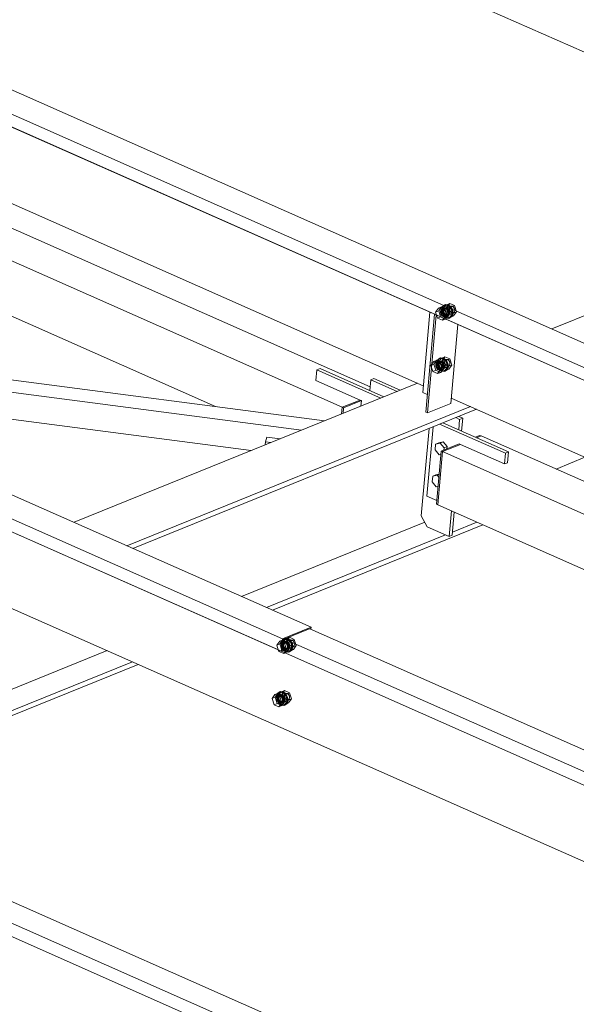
# Model space of a CAD drawing. Header units: millimetres. Extents: x -127 to 701, y 152 to 732.
# Tile 44 of 75: x 580 to 592, y 300 to 322. Entities that reach past the tile are written whole.
import ezdxf

# ---------------------------------------------------------------- set-up
doc = ezdxf.new("R2010")
doc.units = ezdxf.units.MM
doc.linetypes.add('XKITLINE00', pattern=[0])
doc.linetypes.add('XKITLINE02', pattern=[4, 2, -2])
doc.layers.add('Schrauben', color=7, linetype='Continuous', lineweight=0)
doc.layers.add('Teil', color=7, linetype='Continuous', lineweight=0)

msp = doc.modelspace()

# ---------------------------------------------------------------- linework, layer by layer
at = {"layer": 'Schrauben', "linetype": 'XKITLINE02', "lineweight": 0}
for p, q in [((589.229, 315.382), (589.164, 315.291)), ((589.164, 315.291), (589.235, 315.32)), ((589.229, 315.382), (589.3, 315.41)), ((589.339, 315.333), (589.229, 315.382)), ((589.235, 315.32), (589.3, 315.41)), ((589.279, 315.181), (589.235, 315.32)), ((589.28, 315.327), (589.274, 315.302)), ((589.274, 315.302), (589.275, 315.274)), ((589.292, 315.346), (589.28, 315.327)), ((589.295, 315.33), (589.284, 315.298)), ((589.284, 315.298), (589.289, 315.258)), ((589.309, 315.358), (589.292, 315.346)), ((589.32, 315.347), (589.295, 315.33)), ((589.321, 315.42), (589.299, 315.354)), ((589.299, 315.354), (589.308, 315.275)), ((589.3, 315.41), (589.409, 315.362)), ((589.309, 315.358), (589.344, 315.372)), ((589.33, 315.361), (589.309, 315.358)), ((589.315, 315.341), (589.309, 315.316)), ((589.309, 315.316), (589.31, 315.289)), ((589.327, 315.36), (589.315, 315.341)), ((589.32, 315.347), (589.513, 315.425)), ((589.351, 315.344), (589.32, 315.347)), ((589.37, 315.453), (589.321, 315.42)), ((589.321, 315.363), (589.343, 315.428)), ((589.33, 315.284), (589.321, 315.363)), ((589.344, 315.372), (589.327, 315.36)), ((589.352, 315.356), (589.33, 315.361)), ((589.396, 315.449), (589.331, 315.359)), ((589.331, 315.359), (589.419, 315.394)), ((589.331, 315.359), (589.376, 315.22)), ((589.337, 315.35), (589.331, 315.325)), ((589.331, 315.325), (589.332, 315.297)), ((589.332, 315.297), (589.34, 315.27)), ((589.349, 315.369), (589.337, 315.35)), ((589.339, 315.333), (589.409, 315.362)), ((589.384, 315.194), (589.339, 315.333)), ((589.343, 315.428), (589.392, 315.462)), ((589.384, 315.388), (589.344, 315.372)), ((589.365, 315.375), (589.344, 315.372)), ((589.366, 315.381), (589.349, 315.369)), ((589.349, 315.332), (589.355, 315.357)), ((589.35, 315.305), (589.349, 315.332)), ((589.358, 315.277), (589.35, 315.305)), ((589.38, 315.321), (589.351, 315.344)), ((589.373, 315.342), (589.352, 315.356)), ((589.355, 315.357), (589.367, 315.376)), ((589.387, 315.37), (589.365, 315.375)), ((589.387, 315.384), (589.366, 315.381)), ((589.367, 315.376), (589.384, 315.388)), ((589.37, 315.453), (589.392, 315.462)), ((589.432, 315.446), (589.37, 315.453)), ((589.391, 315.321), (589.373, 315.342)), ((589.399, 315.284), (589.38, 315.321)), ((589.384, 315.388), (589.404, 315.391)), ((589.409, 315.379), (589.387, 315.384)), ((589.408, 315.356), (589.387, 315.37)), ((589.405, 315.296), (589.391, 315.321)), ((589.392, 315.462), (589.453, 315.455)), ((589.396, 315.449), (589.484, 315.485)), ((589.506, 315.401), (589.396, 315.449)), ((589.404, 315.391), (589.426, 315.386)), ((589.413, 315.268), (589.405, 315.296)), ((589.426, 315.335), (589.408, 315.356)), ((589.43, 315.365), (589.409, 315.379)), ((589.409, 315.362), (589.454, 315.223)), ((589.419, 315.394), (589.484, 315.485)), ((589.463, 315.255), (589.419, 315.394)), ((589.426, 315.386), (589.447, 315.372)), ((589.44, 315.31), (589.426, 315.335)), ((589.448, 315.344), (589.43, 315.365)), ((589.49, 315.4), (589.432, 315.446)), ((589.448, 315.282), (589.44, 315.31)), ((589.447, 315.372), (589.466, 315.351)), ((589.462, 315.319), (589.448, 315.344)), ((589.453, 315.455), (589.512, 315.409)), ((589.47, 315.291), (589.462, 315.319)), ((589.466, 315.351), (589.48, 315.326)), ((589.477, 315.376), (589.488, 315.408)), ((589.482, 315.336), (589.477, 315.376)), ((589.48, 315.326), (589.487, 315.298)), ((589.501, 315.3), (589.482, 315.336)), ((589.484, 315.485), (589.593, 315.436)), ((589.487, 315.298), (589.489, 315.27)), ((589.488, 315.408), (589.513, 315.425)), ((589.529, 315.328), (589.49, 315.4)), ((589.531, 315.277), (589.501, 315.3)), ((589.506, 315.401), (589.593, 315.436)), ((589.55, 315.262), (589.506, 315.401)), ((589.512, 315.409), (589.551, 315.337)), ((589.513, 315.425), (589.543, 315.422)), ((589.538, 315.248), (589.529, 315.328)), ((589.543, 315.422), (589.573, 315.399)), ((589.55, 315.262), (589.638, 315.297)), ((589.551, 315.337), (589.56, 315.257)), ((589.573, 315.399), (589.592, 315.362)), ((589.638, 315.297), (589.573, 315.207)), ((589.597, 315.323), (589.586, 315.29)), ((589.592, 315.362), (589.597, 315.323)), ((589.593, 315.436), (589.638, 315.297)), ((589.164, 315.291), (589.209, 315.152)), ((589.209, 315.152), (589.279, 315.181)), ((589.209, 315.152), (589.319, 315.104)), ((589.275, 315.274), (589.283, 315.246)), ((589.389, 315.132), (589.279, 315.181)), ((589.283, 315.246), (589.297, 315.221)), ((589.289, 315.258), (589.309, 315.222)), ((589.297, 315.221), (589.315, 315.2)), ((589.308, 315.275), (589.348, 315.202)), ((589.309, 315.222), (589.338, 315.199)), ((589.31, 315.289), (589.318, 315.261)), ((589.315, 315.2), (589.337, 315.187)), ((589.318, 315.261), (589.332, 315.235)), ((589.319, 315.104), (589.384, 315.194)), ((589.319, 315.104), (589.389, 315.132)), ((589.369, 315.211), (589.33, 315.284)), ((589.332, 315.235), (589.35, 315.215)), ((589.337, 315.187), (589.359, 315.181)), ((589.338, 315.199), (589.368, 315.195)), ((589.34, 315.27), (589.354, 315.244)), ((589.348, 315.202), (589.406, 315.156)), ((589.35, 315.215), (589.372, 315.201)), ((589.354, 315.244), (589.372, 315.223)), ((589.371, 315.251), (589.358, 315.277)), ((589.359, 315.181), (589.379, 315.185)), ((589.368, 315.195), (589.561, 315.273)), ((589.368, 315.195), (589.393, 315.212)), ((589.428, 315.165), (589.369, 315.211)), ((589.39, 315.23), (589.371, 315.251)), ((589.372, 315.223), (589.394, 315.21)), ((589.372, 315.201), (589.394, 315.195)), ((589.376, 315.22), (589.463, 315.255)), ((589.376, 315.22), (589.485, 315.171)), ((589.379, 315.185), (589.414, 315.199)), ((589.379, 315.185), (589.396, 315.196)), ((589.384, 315.194), (589.454, 315.223)), ((589.454, 315.223), (589.389, 315.132)), ((589.411, 315.217), (589.39, 315.23)), ((589.393, 315.212), (589.404, 315.245)), ((589.394, 315.21), (589.416, 315.204)), ((589.394, 315.195), (589.414, 315.199)), ((589.396, 315.196), (589.408, 315.216)), ((589.404, 315.245), (589.399, 315.284)), ((589.406, 315.156), (589.467, 315.149)), ((589.408, 315.216), (589.414, 315.24)), ((589.433, 315.211), (589.411, 315.217)), ((589.414, 315.24), (589.413, 315.268)), ((589.454, 315.215), (589.414, 315.199)), ((589.414, 315.199), (589.431, 315.211)), ((589.416, 315.204), (589.436, 315.208)), ((589.489, 315.158), (589.428, 315.165)), ((589.431, 315.211), (589.443, 315.23)), ((589.454, 315.215), (589.433, 315.211)), ((589.436, 315.208), (589.453, 315.219)), ((589.443, 315.23), (589.449, 315.254)), ((589.449, 315.254), (589.448, 315.282)), ((589.453, 315.219), (589.465, 315.239)), ((589.471, 315.227), (589.454, 315.215)), ((589.573, 315.207), (589.463, 315.255)), ((589.465, 315.239), (589.471, 315.263)), ((589.467, 315.149), (589.516, 315.183)), ((589.467, 315.149), (589.489, 315.158)), ((589.471, 315.263), (589.47, 315.291)), ((589.483, 315.246), (589.471, 315.227)), ((589.489, 315.27), (589.483, 315.246)), ((589.485, 315.171), (589.55, 315.262)), ((589.485, 315.171), (589.573, 315.207)), ((589.538, 315.192), (589.489, 315.158)), ((589.516, 315.183), (589.538, 315.248)), ((589.561, 315.273), (589.531, 315.277)), ((589.56, 315.257), (589.538, 315.192)), ((589.586, 315.29), (589.561, 315.273)), ((589.122, 314.175), (589.192, 314.203)), ((589.127, 314.113), (589.192, 314.203)), ((589.214, 314.213), (589.191, 314.147)), ((589.192, 314.203), (589.301, 314.155)), ((589.212, 314.14), (589.405, 314.218)), ((589.213, 314.156), (589.236, 314.222)), ((589.262, 314.246), (589.214, 314.213)), ((589.288, 314.242), (589.223, 314.152)), ((589.223, 314.152), (589.311, 314.187)), ((589.236, 314.222), (589.284, 314.255)), ((589.276, 314.181), (589.237, 314.165)), ((589.279, 314.177), (589.258, 314.174)), ((589.259, 314.169), (589.276, 314.181)), ((589.262, 314.246), (589.284, 314.255)), ((589.324, 314.239), (589.262, 314.246)), ((589.276, 314.181), (589.297, 314.184)), ((589.301, 314.172), (589.279, 314.177)), ((589.284, 314.255), (589.346, 314.248)), ((589.288, 314.242), (589.376, 314.278)), ((589.398, 314.194), (589.288, 314.242)), ((589.297, 314.184), (589.319, 314.179)), ((589.311, 314.187), (589.376, 314.278)), ((589.356, 314.048), (589.311, 314.187)), ((589.319, 314.179), (589.34, 314.165)), ((589.382, 314.193), (589.324, 314.239)), ((589.346, 314.248), (589.404, 314.202)), ((589.369, 314.169), (589.381, 314.201)), ((589.376, 314.278), (589.486, 314.229)), ((589.381, 314.201), (589.405, 314.218)), ((589.421, 314.121), (589.382, 314.193)), ((589.398, 314.194), (589.486, 314.229)), ((589.442, 314.055), (589.398, 314.194)), ((589.404, 314.202), (589.443, 314.13)), ((589.405, 314.218), (589.436, 314.215)), ((589.436, 314.215), (589.465, 314.192)), ((589.465, 314.192), (589.484, 314.155)), ((589.486, 314.229), (589.53, 314.09)), ((589.122, 314.175), (589.057, 314.084)), ((589.057, 314.084), (589.127, 314.113)), ((589.057, 314.084), (589.101, 313.945)), ((589.101, 313.945), (589.171, 313.974)), ((589.231, 314.126), (589.122, 314.175)), ((589.171, 313.974), (589.127, 314.113)), ((589.172, 314.12), (589.167, 314.095)), ((589.167, 314.095), (589.168, 314.067)), ((589.168, 314.067), (589.175, 314.04)), ((589.281, 313.925), (589.171, 313.974)), ((589.184, 314.139), (589.172, 314.12)), ((589.175, 314.04), (589.189, 314.014)), ((589.188, 314.123), (589.177, 314.091)), ((589.177, 314.091), (589.181, 314.051)), ((589.181, 314.051), (589.201, 314.015)), ((589.201, 314.151), (589.184, 314.139)), ((589.212, 314.14), (589.188, 314.123)), ((589.189, 314.014), (589.208, 313.993)), ((589.191, 314.147), (589.201, 314.068)), ((589.201, 314.151), (589.237, 314.165)), ((589.222, 314.154), (589.201, 314.151)), ((589.201, 314.068), (589.24, 313.995)), ((589.201, 314.015), (589.23, 313.992)), ((589.207, 314.134), (589.202, 314.109)), ((589.202, 314.109), (589.203, 314.082)), ((589.203, 314.082), (589.211, 314.054)), ((589.219, 314.153), (589.207, 314.134)), ((589.208, 313.993), (589.229, 313.98)), ((589.211, 314.054), (589.224, 314.028)), ((589.211, 313.897), (589.276, 313.987)), ((589.243, 314.137), (589.212, 314.14)), ((589.223, 314.077), (589.213, 314.156)), ((589.237, 314.165), (589.219, 314.153)), ((589.244, 314.149), (589.222, 314.154)), ((589.223, 314.152), (589.268, 314.013)), ((589.262, 314.004), (589.223, 314.077)), ((589.229, 314.143), (589.224, 314.118)), ((589.224, 314.118), (589.225, 314.091)), ((589.224, 314.028), (589.243, 314.008)), ((589.225, 314.091), (589.232, 314.063)), ((589.241, 314.162), (589.229, 314.143)), ((589.229, 313.98), (589.251, 313.974)), ((589.23, 313.992), (589.261, 313.988)), ((589.231, 314.126), (589.301, 314.155)), ((589.276, 313.987), (589.231, 314.126)), ((589.232, 314.063), (589.246, 314.037)), ((589.257, 314.168), (589.237, 314.165)), ((589.24, 313.995), (589.298, 313.949)), ((589.258, 314.174), (589.241, 314.162)), ((589.241, 314.125), (589.247, 314.15)), ((589.242, 314.098), (589.241, 314.125)), ((589.25, 314.07), (589.242, 314.098)), ((589.272, 314.114), (589.243, 314.137)), ((589.243, 314.008), (589.264, 313.994)), ((589.265, 314.135), (589.244, 314.149)), ((589.246, 314.037), (589.265, 314.016)), ((589.247, 314.15), (589.259, 314.169)), ((589.264, 314.044), (589.25, 314.07)), ((589.251, 313.974), (589.271, 313.978)), ((589.279, 314.163), (589.257, 314.168)), ((589.261, 313.988), (589.454, 314.066)), ((589.261, 313.988), (589.285, 314.005)), ((589.32, 313.958), (589.262, 314.004)), ((589.282, 314.024), (589.264, 314.044)), ((589.264, 313.994), (589.286, 313.988)), ((589.284, 314.114), (589.265, 314.135)), ((589.265, 314.016), (589.286, 314.003)), ((589.268, 314.013), (589.356, 314.048)), ((589.268, 314.013), (589.377, 313.964)), ((589.271, 313.978), (589.307, 313.992)), ((589.271, 313.978), (589.289, 313.989)), ((589.292, 314.077), (589.272, 314.114)), ((589.276, 313.987), (589.346, 314.016)), ((589.3, 314.149), (589.279, 314.163)), ((589.346, 314.016), (589.281, 313.925)), ((589.303, 314.01), (589.282, 314.024)), ((589.297, 314.089), (589.284, 314.114)), ((589.285, 314.005), (589.296, 314.038)), ((589.286, 314.003), (589.308, 313.997)), ((589.286, 313.988), (589.307, 313.992)), ((589.289, 313.989), (589.301, 314.009)), ((589.296, 314.038), (589.292, 314.077)), ((589.305, 314.061), (589.297, 314.089)), ((589.319, 314.129), (589.3, 314.149)), ((589.322, 314.158), (589.301, 314.172)), ((589.301, 314.155), (589.346, 314.016)), ((589.301, 314.009), (589.306, 314.033)), ((589.325, 314.004), (589.303, 314.01)), ((589.306, 314.033), (589.305, 314.061)), ((589.346, 314.008), (589.307, 313.992)), ((589.307, 313.992), (589.324, 314.004)), ((589.308, 313.997), (589.328, 314.001)), ((589.333, 314.103), (589.319, 314.129)), ((589.382, 313.951), (589.32, 313.958)), ((589.341, 314.137), (589.322, 314.158)), ((589.324, 314.004), (589.336, 314.023)), ((589.346, 314.008), (589.325, 314.004)), ((589.328, 314.001), (589.346, 314.013)), ((589.34, 314.075), (589.333, 314.103)), ((589.336, 314.023), (589.341, 314.047)), ((589.34, 314.165), (589.358, 314.144)), ((589.341, 314.047), (589.34, 314.075)), ((589.354, 314.112), (589.341, 314.137)), ((589.346, 314.013), (589.358, 314.032)), ((589.363, 314.02), (589.346, 314.008)), ((589.362, 314.084), (589.354, 314.112)), ((589.465, 314), (589.356, 314.048)), ((589.358, 314.144), (589.372, 314.119)), ((589.358, 314.032), (589.363, 314.056)), ((589.36, 313.942), (589.408, 313.976)), ((589.363, 314.056), (589.362, 314.084)), ((589.375, 314.039), (589.363, 314.02)), ((589.374, 314.129), (589.369, 314.169)), ((589.372, 314.119), (589.38, 314.091)), ((589.394, 314.093), (589.374, 314.129)), ((589.381, 314.063), (589.375, 314.039)), ((589.377, 313.964), (589.442, 314.055)), ((589.377, 313.964), (589.465, 314)), ((589.38, 314.091), (589.381, 314.063)), ((589.43, 313.985), (589.382, 313.951)), ((589.423, 314.07), (589.394, 314.093)), ((589.408, 313.976), (589.431, 314.041)), ((589.431, 314.041), (589.421, 314.121)), ((589.454, 314.066), (589.423, 314.07)), ((589.453, 314.05), (589.43, 313.985)), ((589.442, 314.055), (589.53, 314.09)), ((589.443, 314.13), (589.453, 314.05)), ((589.478, 314.083), (589.454, 314.066)), ((589.53, 314.09), (589.465, 314)), ((589.489, 314.116), (589.478, 314.083)), ((589.484, 314.155), (589.489, 314.116)), ((589.101, 313.945), (589.211, 313.897)), ((589.211, 313.897), (589.281, 313.925)), ((589.298, 313.949), (589.36, 313.942)), ((589.36, 313.942), (589.382, 313.951)), ((585.633, 307.836), (585.568, 307.746)), ((585.568, 307.746), (585.639, 307.774)), ((585.568, 307.746), (585.602, 307.64)), ((585.633, 307.836), (585.704, 307.865)), ((585.743, 307.788), (585.633, 307.836)), ((585.639, 307.774), (585.704, 307.865)), ((585.683, 307.635), (585.639, 307.774)), ((585.69, 307.86), (585.668, 307.795)), ((585.668, 307.795), (585.677, 307.715)), ((585.677, 307.715), (585.716, 307.643)), ((585.684, 307.781), (585.678, 307.757)), ((585.678, 307.757), (585.679, 307.729)), ((585.679, 307.729), (585.687, 307.701)), ((585.696, 307.8), (585.684, 307.781)), ((585.699, 307.785), (585.688, 307.752)), ((585.688, 307.752), (585.693, 307.712)), ((585.739, 307.894), (585.69, 307.86)), ((585.69, 307.804), (585.712, 307.869)), ((585.699, 307.724), (585.69, 307.804)), ((585.693, 307.712), (585.713, 307.676)), ((585.713, 307.812), (585.696, 307.8)), ((585.724, 307.802), (585.699, 307.785)), ((585.738, 307.652), (585.699, 307.724)), ((585.765, 307.889), (585.7, 307.799)), ((585.7, 307.799), (585.788, 307.835)), ((585.7, 307.799), (585.745, 307.66)), ((585.706, 307.79), (585.7, 307.766)), ((585.7, 307.766), (585.701, 307.738)), ((585.701, 307.738), (585.709, 307.71)), ((585.704, 307.865), (585.813, 307.816)), ((585.718, 307.809), (585.706, 307.79)), ((585.709, 307.71), (585.723, 307.684)), ((585.712, 307.869), (585.761, 307.903)), ((585.753, 307.828), (585.713, 307.812)), ((585.734, 307.816), (585.713, 307.812)), ((585.735, 307.821), (585.718, 307.809)), ((585.718, 307.773), (585.723, 307.797)), ((585.719, 307.745), (585.718, 307.773)), ((585.727, 307.717), (585.719, 307.745)), ((585.723, 307.797), (585.735, 307.816)), ((585.724, 307.802), (585.882, 307.866)), ((585.755, 307.798), (585.724, 307.802)), ((585.74, 307.692), (585.727, 307.717)), ((585.756, 307.81), (585.734, 307.816)), ((585.735, 307.816), (585.753, 307.828)), ((585.756, 307.825), (585.735, 307.821)), ((585.739, 307.894), (585.761, 307.903)), ((585.801, 307.887), (585.739, 307.894)), ((585.743, 307.788), (585.813, 307.816)), ((585.788, 307.649), (585.743, 307.788)), ((585.753, 307.828), (585.773, 307.832)), ((585.784, 307.775), (585.755, 307.798)), ((585.778, 307.819), (585.756, 307.825)), ((585.777, 307.797), (585.756, 307.81)), ((585.761, 307.903), (585.822, 307.895)), ((585.765, 307.889), (585.853, 307.925)), ((585.875, 307.841), (585.765, 307.889)), ((585.772, 307.65), (585.93, 307.714)), ((585.773, 307.832), (585.795, 307.826)), ((585.795, 307.776), (585.777, 307.797)), ((585.799, 307.805), (585.778, 307.819)), ((585.803, 307.739), (585.784, 307.775)), ((585.788, 307.835), (585.853, 307.925)), ((585.832, 307.696), (585.788, 307.835)), ((585.795, 307.826), (585.816, 307.813)), ((585.809, 307.75), (585.795, 307.776)), ((585.817, 307.785), (585.799, 307.805)), ((585.859, 307.841), (585.801, 307.887)), ((585.808, 307.699), (585.803, 307.739)), ((585.817, 307.722), (585.809, 307.75)), ((585.813, 307.816), (585.858, 307.677)), ((585.816, 307.813), (585.835, 307.792)), ((585.831, 307.759), (585.817, 307.785)), ((585.818, 307.695), (585.817, 307.722)), ((585.822, 307.895), (585.881, 307.85)), ((585.839, 307.731), (585.831, 307.759)), ((585.835, 307.792), (585.849, 307.766)), ((585.84, 307.704), (585.839, 307.731)), ((585.846, 307.816), (585.857, 307.849)), ((585.851, 307.776), (585.846, 307.816)), ((585.849, 307.766), (585.856, 307.738)), ((585.87, 307.74), (585.851, 307.776)), ((585.857, 307.711), (585.852, 307.686)), ((585.853, 307.925), (585.962, 307.877)), ((585.856, 307.738), (585.857, 307.711)), ((585.857, 307.849), (585.882, 307.866)), ((585.898, 307.768), (585.859, 307.841)), ((585.9, 307.717), (585.87, 307.74)), ((585.875, 307.841), (585.962, 307.877)), ((585.919, 307.702), (585.875, 307.841)), ((585.881, 307.85), (585.92, 307.777)), ((585.882, 307.866), (585.912, 307.862)), ((585.907, 307.689), (585.898, 307.768)), ((585.93, 307.714), (585.9, 307.717)), ((585.912, 307.862), (585.942, 307.839)), ((585.919, 307.702), (586.007, 307.738)), ((585.92, 307.777), (585.929, 307.698)), ((585.955, 307.73), (585.93, 307.714)), ((585.942, 307.839), (585.961, 307.803)), ((586.007, 307.738), (585.942, 307.647)), ((585.966, 307.763), (585.955, 307.73)), ((585.961, 307.803), (585.966, 307.763)), ((585.962, 307.877), (586.007, 307.738)), ((585.683, 307.635), (585.646, 307.62)), ((585.683, 307.635), (585.793, 307.587)), ((585.687, 307.701), (585.701, 307.676)), ((585.701, 307.676), (585.719, 307.655)), ((585.713, 307.676), (585.742, 307.653)), ((585.716, 307.643), (585.775, 307.597)), ((585.719, 307.655), (585.741, 307.641)), ((585.723, 307.684), (585.741, 307.664)), ((585.797, 307.606), (585.738, 307.652)), ((585.788, 307.649), (585.738, 307.58)), ((585.759, 307.671), (585.74, 307.692)), ((585.741, 307.664), (585.763, 307.65)), ((585.741, 307.641), (585.763, 307.636)), ((585.742, 307.653), (585.772, 307.65)), ((585.745, 307.66), (585.832, 307.696)), ((585.745, 307.66), (585.854, 307.612)), ((585.793, 307.587), (585.756, 307.572)), ((585.78, 307.657), (585.759, 307.671)), ((585.763, 307.65), (585.784, 307.645)), ((585.763, 307.636), (585.783, 307.639)), ((585.772, 307.65), (585.797, 307.667)), ((585.775, 307.597), (585.836, 307.59)), ((585.802, 307.652), (585.78, 307.657)), ((585.823, 307.655), (585.783, 307.639)), ((585.783, 307.639), (585.8, 307.651)), ((585.784, 307.645), (585.805, 307.648)), ((585.788, 307.649), (585.858, 307.677)), ((585.858, 307.677), (585.793, 307.587)), ((585.797, 307.667), (585.808, 307.699)), ((585.858, 307.599), (585.797, 307.606)), ((585.8, 307.651), (585.812, 307.67)), ((585.823, 307.655), (585.802, 307.652)), ((585.805, 307.648), (585.822, 307.66)), ((585.812, 307.67), (585.818, 307.695)), ((585.822, 307.66), (585.834, 307.679)), ((585.84, 307.667), (585.823, 307.655)), ((585.942, 307.647), (585.832, 307.696)), ((585.834, 307.679), (585.84, 307.704)), ((585.836, 307.59), (585.885, 307.623)), ((585.836, 307.59), (585.858, 307.599)), ((585.852, 307.686), (585.84, 307.667)), ((585.854, 307.612), (585.919, 307.702)), ((585.854, 307.612), (585.942, 307.647)), ((585.907, 307.632), (585.858, 307.599)), ((585.885, 307.623), (585.907, 307.689)), ((585.929, 307.698), (585.907, 307.632)), ((585.583, 306.653), (585.56, 306.588)), ((585.582, 306.597), (585.605, 306.662)), ((585.592, 306.517), (585.582, 306.597)), ((585.631, 306.687), (585.583, 306.653)), ((585.657, 306.683), (585.592, 306.592)), ((585.592, 306.592), (585.68, 306.628)), ((585.61, 306.602), (585.598, 306.583)), ((585.605, 306.662), (585.653, 306.696)), ((585.645, 306.621), (585.605, 306.605)), ((585.627, 306.614), (585.61, 306.602)), ((585.616, 306.595), (585.774, 306.659)), ((585.616, 306.59), (585.628, 306.609)), ((585.648, 306.618), (585.627, 306.614)), ((585.628, 306.609), (585.645, 306.621)), ((585.631, 306.687), (585.653, 306.696)), ((585.693, 306.68), (585.631, 306.687)), ((585.645, 306.621), (585.665, 306.625)), ((585.67, 306.612), (585.648, 306.618)), ((585.653, 306.696), (585.715, 306.688)), ((585.657, 306.683), (585.745, 306.718)), ((585.767, 306.634), (585.657, 306.683)), ((585.665, 306.625), (585.687, 306.619)), ((585.691, 306.598), (585.67, 306.612)), ((585.68, 306.628), (585.745, 306.718)), ((585.725, 306.489), (585.68, 306.628)), ((585.687, 306.619), (585.709, 306.606)), ((585.71, 306.578), (585.691, 306.598)), ((585.751, 306.634), (585.693, 306.68)), ((585.709, 306.606), (585.727, 306.585)), ((585.715, 306.688), (585.773, 306.643)), ((585.738, 306.609), (585.75, 306.642)), ((585.743, 306.569), (585.738, 306.609)), ((585.745, 306.718), (585.855, 306.67)), ((585.75, 306.642), (585.774, 306.659)), ((585.79, 306.561), (585.751, 306.634)), ((585.767, 306.634), (585.855, 306.67)), ((585.811, 306.495), (585.767, 306.634)), ((585.773, 306.643), (585.812, 306.57)), ((585.774, 306.659), (585.805, 306.655)), ((585.805, 306.655), (585.834, 306.632)), ((585.834, 306.632), (585.853, 306.596)), ((585.853, 306.596), (585.858, 306.556)), ((585.855, 306.67), (585.899, 306.531)), ((585.56, 306.588), (585.57, 306.508)), ((585.57, 306.508), (585.609, 306.436)), ((585.592, 306.592), (585.637, 306.453)), ((585.598, 306.583), (585.592, 306.559)), ((585.592, 306.559), (585.594, 306.531)), ((585.631, 306.445), (585.592, 306.517)), ((585.594, 306.531), (585.601, 306.503)), ((585.601, 306.503), (585.615, 306.478)), ((585.609, 306.436), (585.667, 306.39)), ((585.61, 306.566), (585.616, 306.59)), ((585.611, 306.538), (585.61, 306.566)), ((585.619, 306.51), (585.611, 306.538)), ((585.615, 306.478), (585.634, 306.457)), ((585.633, 306.485), (585.619, 306.51)), ((585.689, 306.399), (585.631, 306.445)), ((585.651, 306.464), (585.633, 306.485)), ((585.634, 306.457), (585.655, 306.443)), ((585.637, 306.453), (585.725, 306.489)), ((585.637, 306.453), (585.746, 306.405)), ((585.672, 306.45), (585.651, 306.464)), ((585.655, 306.443), (585.677, 306.438)), ((585.665, 306.443), (585.823, 306.507)), ((585.667, 306.39), (585.729, 306.383)), ((585.694, 306.445), (585.672, 306.45)), ((585.715, 306.448), (585.675, 306.432)), ((585.677, 306.438), (585.697, 306.441)), ((585.751, 306.392), (585.689, 306.399)), ((585.715, 306.448), (585.694, 306.445)), ((585.697, 306.441), (585.714, 306.453)), ((585.723, 306.552), (585.71, 306.578)), ((585.714, 306.453), (585.727, 306.472)), ((585.732, 306.46), (585.715, 306.448)), ((585.731, 306.524), (585.723, 306.552)), ((585.834, 306.44), (585.725, 306.489)), ((585.727, 306.585), (585.741, 306.559)), ((585.727, 306.472), (585.732, 306.497)), ((585.729, 306.383), (585.777, 306.416)), ((585.729, 306.383), (585.751, 306.392)), ((585.732, 306.497), (585.731, 306.524)), ((585.744, 306.479), (585.732, 306.46)), ((585.741, 306.559), (585.749, 306.531)), ((585.763, 306.533), (585.743, 306.569)), ((585.75, 306.504), (585.744, 306.479)), ((585.746, 306.405), (585.811, 306.495)), ((585.746, 306.405), (585.834, 306.44)), ((585.749, 306.531), (585.75, 306.504)), ((585.799, 306.425), (585.751, 306.392)), ((585.792, 306.51), (585.763, 306.533)), ((585.777, 306.416), (585.8, 306.482)), ((585.8, 306.482), (585.79, 306.561)), ((585.823, 306.507), (585.792, 306.51)), ((585.822, 306.491), (585.799, 306.425)), ((585.811, 306.495), (585.899, 306.531)), ((585.812, 306.57), (585.822, 306.491)), ((585.847, 306.524), (585.823, 306.507)), ((585.899, 306.531), (585.834, 306.44)), ((585.858, 306.556), (585.847, 306.524))]:
    msp.add_line(p, q, dxfattribs=at)
at = {"layer": 'Schrauben', "linetype": 'XKITLINE00', "lineweight": 0}
for p, q in [((589.153, 312.168), (589.165, 312.3)), ((589.235, 312.328), (589.165, 312.3)), ((589.165, 312.3), (589.266, 312.324)), ((589.336, 312.353), (589.235, 312.328)), ((589.336, 312.353), (589.266, 312.324)), ((589.266, 312.324), (589.355, 312.216)), ((589.336, 312.353), (589.425, 312.244)), ((589.355, 312.216), (589.35, 312.167)), ((589.355, 312.216), (589.425, 312.244)), ((589.425, 312.244), (589.421, 312.196)), ((589.242, 312.059), (589.153, 312.168)), ((589.285, 312.07), (589.242, 312.059)), ((589.089, 311.443), (589.1, 311.576)), ((589.171, 311.604), (589.1, 311.576)), ((589.1, 311.576), (589.201, 311.6)), ((589.245, 311.622), (589.171, 311.604)), ((589.245, 311.618), (589.201, 311.6)), ((589.201, 311.6), (589.239, 311.554)), ((589.178, 311.335), (589.089, 311.443)), ((589.221, 311.346), (589.178, 311.335)), ((585.602, 307.64), (585.613, 307.607)), ((585.646, 307.62), (585.613, 307.607)), ((585.613, 307.607), (585.723, 307.558)), ((585.738, 307.58), (585.723, 307.558)), ((585.756, 307.572), (585.723, 307.558)), ((585.526, 306.629), (585.461, 306.539)), ((585.526, 306.629), (585.596, 306.658)), ((585.635, 306.581), (585.526, 306.629)), ((585.531, 306.567), (585.596, 306.658)), ((585.605, 306.605), (585.588, 306.593)), ((585.596, 306.658), (585.705, 306.609)), ((585.626, 306.609), (585.605, 306.605)), ((585.648, 306.603), (585.626, 306.609)), ((585.635, 306.581), (585.705, 306.609)), ((585.669, 306.59), (585.648, 306.603)), ((585.705, 306.609), (585.75, 306.47)), ((585.461, 306.539), (585.531, 306.567)), ((585.461, 306.539), (585.505, 306.4)), ((585.505, 306.4), (585.575, 306.428)), ((585.505, 306.4), (585.615, 306.352)), ((585.575, 306.428), (585.531, 306.567)), ((585.576, 306.574), (585.571, 306.55)), ((585.571, 306.55), (585.572, 306.522)), ((585.572, 306.522), (585.579, 306.494)), ((585.685, 306.38), (585.575, 306.428)), ((585.588, 306.593), (585.576, 306.574)), ((585.579, 306.494), (585.593, 306.469)), ((585.592, 306.578), (585.581, 306.545)), ((585.581, 306.545), (585.585, 306.506)), ((585.585, 306.506), (585.605, 306.469)), ((585.616, 306.595), (585.592, 306.578)), ((585.593, 306.469), (585.612, 306.448)), ((585.605, 306.469), (585.634, 306.446)), ((585.612, 306.448), (585.633, 306.434)), ((585.615, 306.352), (585.68, 306.442)), ((585.615, 306.352), (585.685, 306.38)), ((585.647, 306.591), (585.616, 306.595)), ((585.633, 306.434), (585.655, 306.429)), ((585.634, 306.446), (585.665, 306.443)), ((585.68, 306.442), (585.635, 306.581)), ((585.676, 306.568), (585.647, 306.591)), ((585.655, 306.429), (585.675, 306.432)), ((585.665, 306.443), (585.689, 306.46)), ((585.688, 306.569), (585.669, 306.59)), ((585.675, 306.432), (585.693, 306.444)), ((585.696, 306.532), (585.676, 306.568)), ((585.68, 306.442), (585.75, 306.47)), ((585.75, 306.47), (585.685, 306.38)), ((585.701, 306.543), (585.688, 306.569)), ((585.689, 306.46), (585.7, 306.492)), ((585.693, 306.444), (585.705, 306.463)), ((585.7, 306.492), (585.696, 306.532)), ((585.709, 306.516), (585.701, 306.543)), ((585.705, 306.463), (585.71, 306.488)), ((585.71, 306.488), (585.709, 306.516))]:
    msp.add_line(p, q, dxfattribs=at)
at = {"layer": 'Teil', "linetype": 'XKITLINE00', "lineweight": 0}
for p, q in [((535.441, 330.672), (586.343, 308.154)), ((587.05, 313.135), (556.562, 326.622)), ((556.098, 325.573), (584.181, 313.15)), ((570.073, 324.518), (597.164, 312.533)), ((585.159, 324.436), (599.707, 318.001)), ((569.87, 324.058), (596.516, 312.271)), ((569.763, 323.817), (596.491, 311.993)), ((568.915, 321.9), (587.683, 313.598)), ((573.971, 321.951), (604.202, 308.578)), ((556.315, 320.888), (585.695, 307.892)), ((556.279, 320.616), (585.67, 307.614)), ((574.338, 320.057), (588.886, 313.622)), ((563.15, 317.572), (638.78, 284.116)), ((591.795, 314.909), (598.058, 317.443)), ((588.872, 313.473), (589.034, 315.287)), ((588.94, 313.026), (589.138, 315.241)), ((588.98, 313.009), (589.178, 315.224)), ((571.213, 314.847), (586.65, 312.827)), ((589.507, 313.222), (589.666, 315.008)), ((572.118, 314.447), (586.124, 312.614)), ((586.476, 313.982), (586.455, 313.74)), ((586.546, 314.01), (586.476, 313.982)), ((586.476, 313.982), (587.923, 313.342)), ((587.993, 313.37), (586.546, 314.01)), ((586.455, 313.74), (587.453, 313.299)), ((587.697, 313.755), (587.675, 313.511)), ((587.767, 313.783), (587.697, 313.755)), ((587.697, 313.755), (588.292, 313.491)), ((588.362, 313.52), (587.767, 313.783)), ((574.078, 313.58), (584.984, 312.153)), ((580.974, 310.53), (588.756, 313.679)), ((587.453, 313.299), (587.05, 313.135)), ((587.05, 313.135), (587.453, 313.299)), ((587.483, 313.285), (587.08, 313.122)), ((587.453, 313.299), (587.483, 313.285)), ((587.472, 313.16), (587.483, 313.285)), ((588.872, 313.473), (588.976, 313.427)), ((589.517, 313.342), (604.202, 306.846)), ((552.329, 313.193), (612.726, 286.475)), ((582.172, 310), (589.954, 313.149)), ((582.307, 309.94), (590.089, 313.09)), ((587.036, 312.983), (587.05, 313.135)), ((587.05, 313.135), (587.036, 312.983)), ((587.08, 313.122), (587.05, 313.135)), ((587.069, 312.996), (587.08, 313.122)), ((588.98, 313.009), (589.507, 313.222)), ((588.94, 313.026), (588.98, 313.009)), ((589.62, 312.9), (589.708, 312.861)), ((589.687, 312.621), (589.708, 312.861)), ((589.691, 312.928), (589.779, 312.889)), ((589.779, 312.889), (589.708, 312.861)), ((589.752, 312.592), (589.779, 312.889)), ((588.839, 310.68), (589.015, 312.655)), ((588.967, 311.124), (589.107, 312.692)), ((590.745, 312.093), (589.255, 312.752)), ((589.326, 312.781), (590.815, 312.122)), ((585.309, 312.352), (585.345, 312.46)), ((585.345, 312.46), (585.645, 312.42)), ((590.062, 312.455), (590.169, 312.499)), ((590.091, 312.442), (590.199, 312.485)), ((590.199, 312.485), (590.091, 312.442)), ((590.169, 312.499), (590.199, 312.485)), ((590.199, 312.485), (604.202, 306.291)), ((585.303, 312.282), (585.309, 312.352)), ((585.309, 312.352), (585.435, 312.335)), ((589.292, 312.144), (589.695, 312.307)), ((589.322, 312.13), (589.725, 312.294)), ((589.725, 312.294), (589.322, 312.13)), ((589.695, 312.307), (589.725, 312.294)), ((589.725, 312.294), (590.724, 311.852)), ((589.184, 310.937), (589.292, 312.144)), ((589.214, 310.923), (589.322, 312.13)), ((589.322, 312.13), (589.214, 310.923)), ((589.292, 312.144), (589.322, 312.13)), ((589.322, 312.13), (644.87, 287.558)), ((590.724, 311.852), (590.745, 312.093)), ((590.815, 312.122), (590.745, 312.093)), ((590.815, 312.122), (590.794, 311.88)), ((591.892, 311.736), (592.548, 312.002)), ((590.724, 311.852), (590.794, 311.88)), ((589.192, 311.024), (588.967, 311.124)), ((589.184, 310.937), (589.214, 310.923)), ((589.214, 310.923), (643.625, 286.854)), ((588.975, 310.428), (588.839, 310.68)), ((589.472, 310.208), (589.523, 310.787)), ((589.542, 310.237), (589.588, 310.758)), ((584.765, 308.853), (588.918, 310.533)), ((585.468, 308.542), (590.236, 310.471)), ((589.472, 310.208), (588.975, 310.428)), ((589.548, 310.307), (590.102, 310.531)), ((585.334, 308.601), (589.392, 310.243)), ((589.472, 310.208), (589.542, 310.237)), ((578.696, 308.963), (637.061, 283.145)), ((585.695, 307.892), (586.343, 308.154)), ((586.324, 308.123), (585.71, 307.875)), ((586.316, 308.12), (603.725, 300.419)), ((586.323, 308.117), (586.324, 308.123)), ((586.343, 308.154), (586.339, 308.11)), ((585.67, 307.614), (585.695, 307.892)), ((585.71, 307.875), (585.687, 307.621)), ((585.738, 307.886), (639.084, 284.288)), ((573.944, 304.474), (581.727, 307.623)), ((585.687, 307.621), (585.67, 307.614)), ((574.513, 304.222), (582.295, 307.371)), ((574.647, 304.163), (582.429, 307.312)), ((575.495, 303.741), (592.904, 296.04)), ((574.917, 303.507), (612.839, 286.731))]:
    msp.add_line(p, q, dxfattribs=at)

doc.saveas('drawing.dxf')
